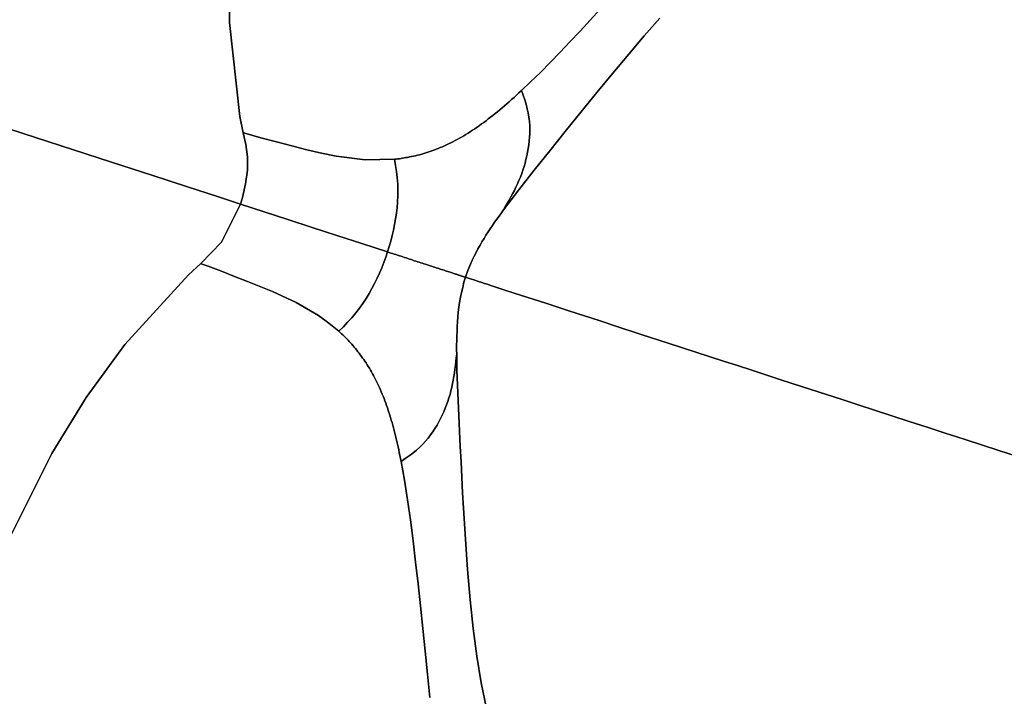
# Model space of a CAD drawing. Header units: centimetres. Extents: x -49.6 to 49.6, y -49.6 to 49.6.
# Tile 17 of 61: x -43.9 to -33.3, y 8.2 to 15.5. Entities that reach past the tile are written whole.
import ezdxf

# ---------------------------------------------------------------- set-up
doc = ezdxf.new("R2010")
doc.units = ezdxf.units.CM
doc.layers.get('0').update_dxf_attribs({"true_color": 0x5890e1})

msp = doc.modelspace()

# ---------------------------------------------------------------- linework, layer by layer
at = {"color": 16, "true_color": 0x870606}
for points in [[(-46.832, 16.387, 0), (-47.188, 15.332, 0), (-47.172, 15.327, 0), (-47.05, 15.287, 0), (-46.541, 15.122, 0), (-45.766, 14.87, 0), (-44.827, 14.565, 0), (-43.826, 14.24, 0), (-42.866, 13.928, 0), (-42.434, 13.788, 0), (-42.051, 13.663, 0), (-41.729, 13.559, 0), (-41.482, 13.478, 0), (-41.461, 13.549, 0), (-41.427, 13.696, 0), (-41.408, 13.843, 0), (-41.407, 13.985, 0), (-41.425, 14.118, 0), (-41.453, 14.244, 0), (-41.488, 14.418, 0), (-41.601, 15.425, 0), (-41.603, 16.129, 0)], [(-41.603, 16.129, 0), (-41.601, 15.425, 0), (-41.488, 14.418, 0), (-41.453, 14.244, 0), (-41.436, 14.239, 0), (-41.265, 14.191, 0), (-41.097, 14.146, 0), (-40.933, 14.102, 0), (-40.772, 14.061, 0), (-40.614, 14.024, 0), (-40.457, 13.993, 0), (-40.144, 13.955, 0), (-39.829, 13.961, 0), (-39.812, 13.962, 0), (-39.794, 13.964, 0), (-39.777, 13.966, 0), (-39.76, 13.969, 0), (-39.743, 13.971, 0), (-39.725, 13.974, 0), (-39.708, 13.977, 0), (-39.69, 13.98, 0), (-39.669, 13.984, 0), (-39.647, 13.988, 0), (-39.626, 13.993, 0), (-39.604, 13.998, 0), (-39.582, 14.004, 0), (-39.561, 14.009, 0), (-39.539, 14.015, 0), (-39.517, 14.022, 0), (-39.495, 14.028, 0), (-39.473, 14.035, 0), (-39.451, 14.042, 0), (-39.429, 14.05, 0), (-39.407, 14.058, 0), (-39.385, 14.067, 0), (-39.362, 14.075, 0), (-39.34, 14.085, 0), (-39.317, 14.094, 0), (-39.295, 14.104, 0), (-39.272, 14.114, 0), (-39.25, 14.125, 0), (-39.227, 14.136, 0), (-39.204, 14.148, 0), (-39.18, 14.16, 0), (-39.157, 14.172, 0), (-39.134, 14.185, 0), (-39.111, 14.198, 0), (-39.087, 14.212, 0), (-39.064, 14.226, 0), (-39.04, 14.241, 0), (-39.016, 14.256, 0), (-38.993, 14.271, 0), (-38.969, 14.287, 0), (-38.945, 14.304, 0), (-38.921, 14.32, 0), (-38.897, 14.338, 0), (-38.872, 14.355, 0), (-38.848, 14.373, 0), (-38.824, 14.392, 0), (-38.799, 14.411, 0), (-38.774, 14.43, 0), (-38.75, 14.45, 0), (-38.725, 14.47, 0), (-38.7, 14.49, 0), (-38.675, 14.511, 0), (-38.651, 14.533, 0), (-38.625, 14.554, 0), (-38.6, 14.576, 0), (-38.575, 14.599, 0), (-38.548, 14.623, 0), (-38.522, 14.647, 0), (-38.495, 14.671, 0), (-38.468, 14.696, 0), (-38.37, 14.79, 0), (-38.266, 14.892, 0), (-38.161, 14.998, 0), (-38.055, 15.107, 0), (-37.948, 15.219, 0), (-37.84, 15.334, 0), (-37.732, 15.452, 0), (-37.621, 15.573, 0)], [(-37.621, 15.573, 0), (-37.732, 15.452, 0), (-37.84, 15.334, 0), (-37.948, 15.219, 0), (-38.055, 15.107, 0), (-38.161, 14.998, 0), (-38.266, 14.892, 0), (-38.37, 14.79, 0), (-38.468, 14.696, 0), (-38.45, 14.647, 0), (-38.433, 14.598, 0), (-38.419, 14.549, 0), (-38.406, 14.502, 0), (-38.396, 14.456, 0), (-38.389, 14.41, 0), (-38.384, 14.366, 0), (-38.38, 14.322, 0), (-38.379, 14.28, 0), (-38.38, 14.237, 0), (-38.381, 14.196, 0), (-38.385, 14.155, 0), (-38.39, 14.114, 0), (-38.395, 14.075, 0), (-38.402, 14.035, 0), (-38.411, 13.996, 0), (-38.42, 13.957, 0), (-38.43, 13.919, 0), (-38.441, 13.881, 0), (-38.453, 13.844, 0), (-38.466, 13.806, 0), (-38.48, 13.769, 0), (-38.495, 13.733, 0), (-38.511, 13.697, 0), (-38.528, 13.661, 0), (-38.545, 13.625, 0), (-38.563, 13.59, 0), (-38.582, 13.555, 0), (-38.602, 13.52, 0), (-38.622, 13.485, 0), (-38.642, 13.45, 0), (-38.661, 13.416, 0), (-38.496, 13.633, 0), (-38.331, 13.842, 0), (-38.165, 14.05, 0), (-37.998, 14.258, 0), (-37.83, 14.466, 0), (-37.66, 14.674, 0), (-37.489, 14.882, 0), (-37.317, 15.088, 0), (-37.152, 15.282, 0), (-36.984, 15.474, 0)], [(-36.984, 15.474, 0), (-37.152, 15.282, 0), (-37.317, 15.088, 0), (-37.489, 14.882, 0), (-37.66, 14.674, 0), (-37.83, 14.466, 0), (-37.998, 14.258, 0), (-38.165, 14.05, 0), (-38.331, 13.842, 0), (-38.496, 13.633, 0), (-38.661, 13.416, 0), (-38.684, 13.384, 0), (-38.708, 13.351, 0), (-38.732, 13.318, 0), (-38.756, 13.284, 0), (-38.779, 13.25, 0), (-38.803, 13.215, 0), (-38.826, 13.18, 0), (-38.849, 13.145, 0), (-38.87, 13.11, 0), (-38.892, 13.075, 0), (-38.913, 13.038, 0), (-38.935, 12.999, 0), (-38.956, 12.96, 0), (-38.976, 12.919, 0), (-38.996, 12.877, 0), (-39.015, 12.834, 0), (-39.043, 12.765, 0), (-39.068, 12.694, 0), (-39.016, 12.677, 0), (-38.97, 12.662, 0), (-38.929, 12.649, 0), (-38.894, 12.637, 0), (-38.864, 12.628, 0), (-38.837, 12.619, 0), (-38.788, 12.603, 0), (-38.732, 12.585, 0), (-38.656, 12.56, 0), (-38.548, 12.525, 0), (-38.479, 12.503, 0), (-38.4, 12.477, 0), (-38.208, 12.415, 0), (-37.983, 12.341, 0), (-37.861, 12.302, 0), (-37.734, 12.261, 0), (-37.602, 12.218, 0), (-37.467, 12.174, 0), (-37.185, 12.082, 0), (-36.895, 11.988, 0), (-36.599, 11.892, 0), (-36.301, 11.795, 0), (-36.15, 11.746, 0), (-35.997, 11.696, 0), (-35.686, 11.595, 0), (-35.364, 11.491, 0), (-35.03, 11.382, 0), (-34.857, 11.326, 0), (-34.68, 11.268, 0), (-34.311, 11.148, 0), (-34.118, 11.086, 0), (-33.922, 11.022, 0), (-33.719, 10.956, 0), (-33.512, 10.889, 0), (-33.084, 10.75, 0)], [(-43.936, 9.947, 0), (-43.507, 10.805, 0), (-43.139, 11.404, 0), (-42.724, 11.972, 0), (-42.04, 12.72, 0), (-41.909, 12.841, 0), (-41.687, 13.072, 0), (-41.482, 13.478, 0), (-41.729, 13.559, 0), (-42.051, 13.663, 0), (-42.434, 13.788, 0), (-42.866, 13.928, 0), (-43.826, 14.24, 0), (-44.827, 14.565, 0)], [(-39.451, 8.186, 0), (-39.477, 8.437, 0), (-39.503, 8.683, 0), (-39.528, 8.928, 0), (-39.553, 9.169, 0), (-39.578, 9.407, 0), (-39.604, 9.639, 0), (-39.631, 9.868, 0), (-39.66, 10.091, 0), (-39.69, 10.308, 0), (-39.724, 10.517, 0), (-39.76, 10.719, 0), (-39.766, 10.751, 0), (-39.772, 10.782, 0), (-39.779, 10.813, 0), (-39.785, 10.843, 0), (-39.792, 10.874, 0), (-39.799, 10.904, 0), (-39.805, 10.934, 0), (-39.812, 10.963, 0), (-39.82, 10.993, 0), (-39.827, 11.022, 0), (-39.834, 11.051, 0), (-39.842, 11.079, 0), (-39.849, 11.107, 0), (-39.857, 11.135, 0), (-39.865, 11.162, 0), (-39.873, 11.189, 0), (-39.881, 11.216, 0), (-39.89, 11.243, 0), (-39.898, 11.269, 0), (-39.907, 11.295, 0), (-39.916, 11.32, 0), (-39.925, 11.345, 0), (-39.934, 11.37, 0), (-39.943, 11.394, 0), (-39.953, 11.418, 0), (-39.962, 11.442, 0), (-39.972, 11.465, 0), (-39.982, 11.488, 0), (-39.992, 11.511, 0), (-40.002, 11.533, 0), (-40.013, 11.555, 0), (-40.023, 11.576, 0), (-40.034, 11.597, 0), (-40.045, 11.618, 0), (-40.056, 11.639, 0), (-40.067, 11.659, 0), (-40.078, 11.679, 0), (-40.089, 11.699, 0), (-40.1, 11.718, 0), (-40.112, 11.737, 0), (-40.124, 11.756, 0), (-40.136, 11.775, 0), (-40.148, 11.793, 0), (-40.16, 11.811, 0), (-40.172, 11.828, 0), (-40.185, 11.846, 0), (-40.197, 11.863, 0), (-40.21, 11.879, 0), (-40.223, 11.896, 0), (-40.236, 11.912, 0), (-40.249, 11.929, 0), (-40.262, 11.944, 0), (-40.275, 11.96, 0), (-40.289, 11.975, 0), (-40.302, 11.99, 0), (-40.316, 12.004, 0), (-40.329, 12.019, 0), (-40.343, 12.034, 0), (-40.357, 12.048, 0), (-40.371, 12.062, 0), (-40.385, 12.075, 0), (-40.4, 12.089, 0), (-40.414, 12.102, 0), (-40.428, 12.115, 0), (-40.536, 12.203, 0), (-40.647, 12.283, 0), (-40.885, 12.422, 0), (-41.138, 12.541, 0), (-41.406, 12.65, 0), (-41.546, 12.704, 0), (-41.686, 12.758, 0), (-41.83, 12.812, 0), (-41.904, 12.839, 0), (-41.909, 12.841, 0), (-42.04, 12.72, 0), (-42.724, 11.972, 0), (-43.139, 11.404, 0), (-43.507, 10.805, 0), (-43.936, 9.947, 0)], [(-33.084, 10.75, 0), (-33.512, 10.889, 0), (-33.719, 10.956, 0), (-33.922, 11.022, 0), (-34.118, 11.086, 0), (-34.311, 11.148, 0), (-34.68, 11.268, 0), (-34.857, 11.326, 0), (-35.03, 11.382, 0), (-35.364, 11.491, 0), (-35.686, 11.595, 0), (-35.997, 11.696, 0), (-36.15, 11.746, 0), (-36.301, 11.795, 0), (-36.599, 11.892, 0), (-36.895, 11.988, 0), (-37.185, 12.082, 0), (-37.467, 12.174, 0), (-37.602, 12.218, 0), (-37.734, 12.261, 0), (-37.861, 12.302, 0), (-37.983, 12.341, 0), (-38.208, 12.415, 0), (-38.4, 12.477, 0), (-38.479, 12.503, 0), (-38.548, 12.525, 0), (-38.656, 12.56, 0), (-38.732, 12.585, 0), (-38.788, 12.603, 0), (-38.837, 12.619, 0), (-38.864, 12.628, 0), (-38.894, 12.637, 0), (-38.929, 12.649, 0), (-38.97, 12.662, 0), (-39.016, 12.677, 0), (-39.068, 12.694, 0), (-39.085, 12.64, 0), (-39.099, 12.586, 0), (-39.112, 12.532, 0), (-39.122, 12.479, 0), (-39.132, 12.425, 0), (-39.14, 12.372, 0), (-39.146, 12.319, 0), (-39.151, 12.268, 0), (-39.155, 12.216, 0), (-39.158, 12.165, 0), (-39.16, 12.115, 0), (-39.162, 12.066, 0), (-39.163, 12.016, 0), (-39.164, 11.966, 0), (-39.164, 11.917, 0), (-39.163, 11.869, 0), (-39.161, 11.701, 0), (-39.155, 11.536, 0), (-39.149, 11.372, 0), (-39.141, 11.208, 0), (-39.134, 11.044, 0), (-39.126, 10.879, 0), (-39.117, 10.715, 0), (-39.109, 10.549, 0), (-39.1, 10.383, 0), (-39.091, 10.217, 0), (-39.07, 9.886, 0), (-39.047, 9.56, 0), (-39.018, 9.235, 0), (-38.985, 8.927, 0), (-38.946, 8.629, 0), (-38.899, 8.343, 0), (-38.845, 8.07, 0)], [(-38.845, 8.07, 0), (-38.899, 8.343, 0), (-38.946, 8.629, 0), (-38.985, 8.927, 0), (-39.018, 9.235, 0), (-39.047, 9.56, 0), (-39.07, 9.886, 0), (-39.091, 10.217, 0), (-39.1, 10.383, 0), (-39.109, 10.549, 0), (-39.117, 10.715, 0), (-39.126, 10.879, 0), (-39.134, 11.044, 0), (-39.141, 11.208, 0), (-39.149, 11.372, 0), (-39.155, 11.536, 0), (-39.161, 11.701, 0), (-39.163, 11.869, 0), (-39.168, 11.829, 0), (-39.173, 11.789, 0), (-39.177, 11.75, 0), (-39.182, 11.71, 0), (-39.187, 11.67, 0), (-39.193, 11.631, 0), (-39.2, 11.592, 0), (-39.207, 11.553, 0), (-39.216, 11.514, 0), (-39.225, 11.476, 0), (-39.235, 11.438, 0), (-39.247, 11.4, 0), (-39.259, 11.363, 0), (-39.272, 11.326, 0), (-39.286, 11.289, 0), (-39.302, 11.252, 0), (-39.318, 11.216, 0), (-39.336, 11.179, 0), (-39.354, 11.144, 0), (-39.374, 11.108, 0), (-39.396, 11.073, 0), (-39.419, 11.038, 0), (-39.443, 11.004, 0), (-39.469, 10.97, 0), (-39.497, 10.937, 0), (-39.528, 10.904, 0), (-39.56, 10.872, 0), (-39.596, 10.84, 0), (-39.634, 10.809, 0), (-39.674, 10.778, 0), (-39.717, 10.749, 0), (-39.76, 10.719, 0), (-39.724, 10.517, 0), (-39.69, 10.308, 0), (-39.66, 10.091, 0), (-39.631, 9.868, 0), (-39.604, 9.639, 0), (-39.578, 9.407, 0), (-39.553, 9.169, 0), (-39.528, 8.928, 0), (-39.503, 8.683, 0), (-39.477, 8.437, 0), (-39.451, 8.186, 0)]]:
    msp.add_polyline3d(points, dxfattribs=at)
for points in [[(-38.45, 14.647, 0), (-38.468, 14.696, 0), (-38.495, 14.671, 0), (-38.522, 14.647, 0), (-38.548, 14.623, 0), (-38.575, 14.599, 0), (-38.6, 14.576, 0), (-38.625, 14.554, 0), (-38.651, 14.533, 0), (-38.675, 14.511, 0), (-38.7, 14.49, 0), (-38.725, 14.47, 0), (-38.75, 14.45, 0), (-38.774, 14.43, 0), (-38.799, 14.411, 0), (-38.824, 14.392, 0), (-38.848, 14.373, 0), (-38.872, 14.355, 0), (-38.897, 14.338, 0), (-38.921, 14.32, 0), (-38.945, 14.304, 0), (-38.969, 14.287, 0), (-38.993, 14.271, 0), (-39.016, 14.256, 0), (-39.04, 14.241, 0), (-39.064, 14.226, 0), (-39.087, 14.212, 0), (-39.111, 14.198, 0), (-39.134, 14.185, 0), (-39.157, 14.172, 0), (-39.18, 14.16, 0), (-39.204, 14.148, 0), (-39.227, 14.136, 0), (-39.25, 14.125, 0), (-39.272, 14.114, 0), (-39.295, 14.104, 0), (-39.317, 14.094, 0), (-39.34, 14.085, 0), (-39.362, 14.075, 0), (-39.385, 14.067, 0), (-39.407, 14.058, 0), (-39.429, 14.05, 0), (-39.451, 14.042, 0), (-39.473, 14.035, 0), (-39.495, 14.028, 0), (-39.517, 14.022, 0), (-39.539, 14.015, 0), (-39.561, 14.009, 0), (-39.582, 14.004, 0), (-39.604, 13.998, 0), (-39.626, 13.993, 0), (-39.647, 13.988, 0), (-39.669, 13.984, 0), (-39.69, 13.98, 0), (-39.708, 13.977, 0), (-39.725, 13.974, 0), (-39.743, 13.971, 0), (-39.76, 13.969, 0), (-39.777, 13.966, 0), (-39.794, 13.964, 0), (-39.812, 13.962, 0), (-39.829, 13.961, 0), (-39.818, 13.892, 0), (-39.809, 13.828, 0), (-39.801, 13.763, 0), (-39.796, 13.693, 0), (-39.794, 13.63, 0), (-39.795, 13.567, 0), (-39.798, 13.504, 0), (-39.803, 13.44, 0), (-39.81, 13.381, 0), (-39.819, 13.321, 0), (-39.83, 13.261, 0), (-39.842, 13.201, 0), (-39.856, 13.141, 0), (-39.871, 13.082, 0), (-39.888, 13.024, 0), (-39.906, 12.966, 0), (-39.888, 12.96, 0), (-39.87, 12.954, 0), (-39.852, 12.948, 0), (-39.833, 12.943, 0), (-39.815, 12.937, 0), (-39.797, 12.931, 0), (-39.778, 12.925, 0), (-39.76, 12.919, 0), (-39.742, 12.913, 0), (-39.724, 12.907, 0), (-39.707, 12.901, 0), (-39.689, 12.896, 0), (-39.671, 12.89, 0), (-39.653, 12.884, 0), (-39.635, 12.878, 0), (-39.618, 12.872, 0), (-39.6, 12.867, 0), (-39.583, 12.861, 0), (-39.566, 12.856, 0), (-39.549, 12.85, 0), (-39.531, 12.844, 0), (-39.515, 12.839, 0), (-39.498, 12.833, 0), (-39.481, 12.828, 0), (-39.464, 12.823, 0), (-39.448, 12.817, 0), (-39.432, 12.812, 0), (-39.416, 12.807, 0), (-39.4, 12.802, 0), (-39.385, 12.797, 0), (-39.37, 12.792, 0), (-39.354, 12.787, 0), (-39.34, 12.782, 0), (-39.326, 12.778, 0), (-39.312, 12.773, 0), (-39.298, 12.769, 0), (-39.285, 12.764, 0), (-39.272, 12.76, 0), (-39.259, 12.756, 0), (-39.247, 12.752, 0), (-39.235, 12.748, 0), (-39.224, 12.745, 0), (-39.213, 12.741, 0), (-39.203, 12.738, 0), (-39.193, 12.735, 0), (-39.184, 12.731, 0), (-39.175, 12.729, 0), (-39.166, 12.726, 0), (-39.158, 12.723, 0), (-39.151, 12.721, 0), (-39.144, 12.718, 0), (-39.137, 12.716, 0), (-39.131, 12.714, 0), (-39.125, 12.712, 0), (-39.12, 12.711, 0), (-39.114, 12.709, 0), (-39.109, 12.707, 0), (-39.104, 12.706, 0), (-39.099, 12.704, 0), (-39.094, 12.702, 0), (-39.088, 12.7, 0), (-39.082, 12.699, 0), (-39.076, 12.696, 0), (-39.068, 12.694, 0), (-39.043, 12.765, 0), (-39.015, 12.834, 0), (-38.996, 12.877, 0), (-38.976, 12.919, 0), (-38.956, 12.96, 0), (-38.935, 12.999, 0), (-38.913, 13.038, 0), (-38.892, 13.075, 0), (-38.87, 13.11, 0), (-38.849, 13.145, 0), (-38.826, 13.18, 0), (-38.803, 13.215, 0), (-38.779, 13.25, 0), (-38.756, 13.284, 0), (-38.732, 13.318, 0), (-38.708, 13.351, 0), (-38.684, 13.384, 0), (-38.661, 13.416, 0), (-38.642, 13.45, 0), (-38.622, 13.485, 0), (-38.602, 13.52, 0), (-38.582, 13.555, 0), (-38.563, 13.59, 0), (-38.545, 13.625, 0), (-38.528, 13.661, 0), (-38.511, 13.697, 0), (-38.495, 13.733, 0), (-38.48, 13.769, 0), (-38.466, 13.806, 0), (-38.453, 13.844, 0), (-38.441, 13.881, 0), (-38.43, 13.919, 0), (-38.42, 13.957, 0), (-38.411, 13.996, 0), (-38.402, 14.035, 0), (-38.395, 14.075, 0), (-38.39, 14.114, 0), (-38.385, 14.155, 0), (-38.381, 14.196, 0), (-38.38, 14.237, 0), (-38.379, 14.28, 0), (-38.38, 14.322, 0), (-38.384, 14.366, 0), (-38.389, 14.41, 0), (-38.396, 14.456, 0), (-38.406, 14.502, 0), (-38.419, 14.549, 0), (-38.433, 14.598, 0)], [(-41.436, 14.239, 0), (-41.453, 14.244, 0), (-41.425, 14.118, 0), (-41.407, 13.985, 0), (-41.408, 13.843, 0), (-41.427, 13.696, 0), (-41.461, 13.549, 0), (-41.482, 13.478, 0), (-41.23, 13.396, 0), (-40.973, 13.313, 0), (-40.714, 13.229, 0), (-40.449, 13.143, 0), (-40.18, 13.055, 0), (-39.906, 12.966, 0), (-39.888, 13.024, 0), (-39.871, 13.082, 0), (-39.856, 13.141, 0), (-39.842, 13.201, 0), (-39.83, 13.261, 0), (-39.819, 13.321, 0), (-39.81, 13.381, 0), (-39.803, 13.44, 0), (-39.798, 13.504, 0), (-39.795, 13.567, 0), (-39.794, 13.63, 0), (-39.796, 13.693, 0), (-39.801, 13.763, 0), (-39.809, 13.828, 0), (-39.818, 13.892, 0), (-39.829, 13.961, 0), (-40.144, 13.955, 0), (-40.457, 13.993, 0), (-40.614, 14.024, 0), (-40.772, 14.061, 0), (-40.933, 14.102, 0), (-41.097, 14.146, 0), (-41.265, 14.191, 0)], [(-41.23, 13.396, 0), (-41.482, 13.478, 0), (-41.687, 13.072, 0), (-41.909, 12.841, 0), (-41.904, 12.839, 0), (-41.83, 12.812, 0), (-41.686, 12.758, 0), (-41.546, 12.704, 0), (-41.406, 12.65, 0), (-41.138, 12.541, 0), (-40.885, 12.422, 0), (-40.647, 12.283, 0), (-40.536, 12.203, 0), (-40.428, 12.115, 0), (-40.379, 12.164, 0), (-40.334, 12.211, 0), (-40.289, 12.259, 0), (-40.245, 12.312, 0), (-40.206, 12.362, 0), (-40.169, 12.414, 0), (-40.134, 12.467, 0), (-40.101, 12.521, 0), (-40.072, 12.574, 0), (-40.044, 12.628, 0), (-40.017, 12.683, 0), (-39.992, 12.738, 0), (-39.968, 12.795, 0), (-39.946, 12.852, 0), (-39.925, 12.909, 0), (-39.906, 12.966, 0), (-40.18, 13.055, 0), (-40.449, 13.143, 0), (-40.714, 13.229, 0), (-40.973, 13.313, 0)], [(-39.312, 12.773, 0), (-39.326, 12.778, 0), (-39.34, 12.782, 0), (-39.354, 12.787, 0), (-39.37, 12.792, 0), (-39.385, 12.797, 0), (-39.4, 12.802, 0), (-39.416, 12.807, 0), (-39.432, 12.812, 0), (-39.448, 12.817, 0), (-39.464, 12.823, 0), (-39.481, 12.828, 0), (-39.498, 12.833, 0), (-39.515, 12.839, 0), (-39.531, 12.844, 0), (-39.549, 12.85, 0), (-39.566, 12.856, 0), (-39.583, 12.861, 0), (-39.6, 12.867, 0), (-39.618, 12.872, 0), (-39.635, 12.878, 0), (-39.653, 12.884, 0), (-39.671, 12.89, 0), (-39.689, 12.896, 0), (-39.707, 12.901, 0), (-39.724, 12.907, 0), (-39.742, 12.913, 0), (-39.76, 12.919, 0), (-39.778, 12.925, 0), (-39.797, 12.931, 0), (-39.815, 12.937, 0), (-39.833, 12.943, 0), (-39.852, 12.948, 0), (-39.87, 12.954, 0), (-39.888, 12.96, 0), (-39.906, 12.966, 0), (-39.925, 12.909, 0), (-39.946, 12.852, 0), (-39.968, 12.795, 0), (-39.992, 12.738, 0), (-40.017, 12.683, 0), (-40.044, 12.628, 0), (-40.072, 12.574, 0), (-40.101, 12.521, 0), (-40.134, 12.467, 0), (-40.169, 12.414, 0), (-40.206, 12.362, 0), (-40.245, 12.312, 0), (-40.289, 12.259, 0), (-40.334, 12.211, 0), (-40.379, 12.164, 0), (-40.428, 12.115, 0), (-40.414, 12.102, 0), (-40.4, 12.089, 0), (-40.385, 12.075, 0), (-40.371, 12.062, 0), (-40.357, 12.048, 0), (-40.343, 12.034, 0), (-40.329, 12.019, 0), (-40.316, 12.004, 0), (-40.302, 11.99, 0), (-40.289, 11.975, 0), (-40.275, 11.96, 0), (-40.262, 11.944, 0), (-40.249, 11.929, 0), (-40.236, 11.912, 0), (-40.223, 11.896, 0), (-40.21, 11.879, 0), (-40.197, 11.863, 0), (-40.185, 11.846, 0), (-40.172, 11.828, 0), (-40.16, 11.811, 0), (-40.148, 11.793, 0), (-40.136, 11.775, 0), (-40.124, 11.756, 0), (-40.112, 11.737, 0), (-40.1, 11.718, 0), (-40.089, 11.699, 0), (-40.078, 11.679, 0), (-40.067, 11.659, 0), (-40.056, 11.639, 0), (-40.045, 11.618, 0), (-40.034, 11.597, 0), (-40.023, 11.576, 0), (-40.013, 11.555, 0), (-40.002, 11.533, 0), (-39.992, 11.511, 0), (-39.982, 11.488, 0), (-39.972, 11.465, 0), (-39.962, 11.442, 0), (-39.953, 11.418, 0), (-39.943, 11.394, 0), (-39.934, 11.37, 0), (-39.925, 11.345, 0), (-39.916, 11.32, 0), (-39.907, 11.295, 0), (-39.898, 11.269, 0), (-39.89, 11.243, 0), (-39.881, 11.216, 0), (-39.873, 11.189, 0), (-39.865, 11.162, 0), (-39.857, 11.135, 0), (-39.849, 11.107, 0), (-39.842, 11.079, 0), (-39.834, 11.051, 0), (-39.827, 11.022, 0), (-39.82, 10.993, 0), (-39.812, 10.963, 0), (-39.805, 10.934, 0), (-39.799, 10.904, 0), (-39.792, 10.874, 0), (-39.785, 10.843, 0), (-39.779, 10.813, 0), (-39.772, 10.782, 0), (-39.766, 10.751, 0), (-39.76, 10.719, 0), (-39.717, 10.749, 0), (-39.674, 10.778, 0), (-39.634, 10.809, 0), (-39.596, 10.84, 0), (-39.56, 10.872, 0), (-39.528, 10.904, 0), (-39.497, 10.937, 0), (-39.469, 10.97, 0), (-39.443, 11.004, 0), (-39.419, 11.038, 0), (-39.396, 11.073, 0), (-39.374, 11.108, 0), (-39.354, 11.144, 0), (-39.336, 11.179, 0), (-39.318, 11.216, 0), (-39.302, 11.252, 0), (-39.286, 11.289, 0), (-39.272, 11.326, 0), (-39.259, 11.363, 0), (-39.247, 11.4, 0), (-39.235, 11.438, 0), (-39.225, 11.476, 0), (-39.216, 11.514, 0), (-39.207, 11.553, 0), (-39.2, 11.592, 0), (-39.193, 11.631, 0), (-39.187, 11.67, 0), (-39.182, 11.71, 0), (-39.177, 11.75, 0), (-39.173, 11.789, 0), (-39.168, 11.829, 0), (-39.163, 11.869, 0), (-39.164, 11.917, 0), (-39.164, 11.966, 0), (-39.163, 12.016, 0), (-39.162, 12.066, 0), (-39.16, 12.115, 0), (-39.158, 12.165, 0), (-39.155, 12.216, 0), (-39.151, 12.268, 0), (-39.146, 12.319, 0), (-39.14, 12.372, 0), (-39.132, 12.425, 0), (-39.122, 12.479, 0), (-39.112, 12.532, 0), (-39.099, 12.586, 0), (-39.085, 12.64, 0), (-39.068, 12.694, 0), (-39.076, 12.696, 0), (-39.082, 12.699, 0), (-39.088, 12.7, 0), (-39.094, 12.702, 0), (-39.099, 12.704, 0), (-39.104, 12.706, 0), (-39.109, 12.707, 0), (-39.114, 12.709, 0), (-39.12, 12.711, 0), (-39.125, 12.712, 0), (-39.131, 12.714, 0), (-39.137, 12.716, 0), (-39.144, 12.718, 0), (-39.151, 12.721, 0), (-39.158, 12.723, 0), (-39.166, 12.726, 0), (-39.175, 12.729, 0), (-39.184, 12.731, 0), (-39.193, 12.735, 0), (-39.203, 12.738, 0), (-39.213, 12.741, 0), (-39.224, 12.745, 0), (-39.235, 12.748, 0), (-39.247, 12.752, 0), (-39.259, 12.756, 0), (-39.272, 12.76, 0), (-39.285, 12.764, 0), (-39.298, 12.769, 0)]]:
    msp.add_polyline3d(points, close=True, dxfattribs=at)

doc.saveas('drawing.dxf')
